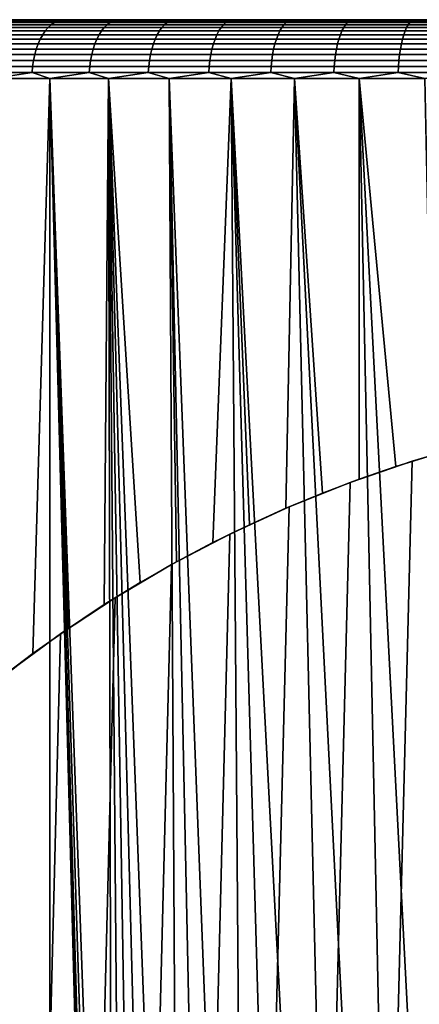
# Model space of a CAD drawing. Header units: metres. Extents: x -244 to 24, y -123 to 0.
# Tile 132 of 146: x -13.26 to -6.46, y -16.74 to 0. Entities that reach past the tile are written whole.
import ezdxf

# ---------------------------------------------------------------- set-up
doc = ezdxf.new("R2010")
doc.units = ezdxf.units.M
doc.layers.add('solid_10_231_103_000', color=7, linetype='CONTINUOUS')

msp = doc.modelspace()

# ---------------------------------------------------------------- linework, layer by layer
at = {"layer": 'solid_10_231_103_000'}
for points in [[(22.472092, 0, -1.120664), (-22.472095, 0, -1.120581), (-22.5, 0)], [(-22.472092, 0, 1.120664), (22.5, 0), (22.472092, 0, -1.120664), (-22.5, 0)], [(22.388384, 0, -2.23806), (-22.388397, 0, -2.237929), (-22.472095, 0, -1.120581), (22.472092, 0, -1.120664)], [(-22.472092, 0, 1.120664), (22.472095, 0, 1.120581), (22.5, 0)], [(-22.388384, 0, 2.23806), (22.388397, 0, 2.237929), (22.472095, 0, 1.120581), (-22.472092, 0, 1.120664)], [(22.248899, 0, -3.35201), (-22.248922, 0, -3.351865), (-22.388397, 0, -2.237929), (22.388384, 0, -2.23806)], [(-22.248899, 0, 3.35201), (22.248922, 0, 3.351865), (22.388397, 0, 2.237929), (-22.388384, 0, 2.23806)], [(22.054171, 0, -4.456761), (-22.054203, 0, -4.456601), (-22.248922, 0, -3.351865), (22.248899, 0, -3.35201)], [(-22.054171, 0, 4.456761), (22.054203, 0, 4.456601), (22.248922, 0, 3.351865), (-22.248899, 0, 3.35201)], [(21.804642, 0, -5.550444), (-21.804688, 0, -5.550268), (-22.054203, 0, -4.456601), (22.054171, 0, -4.456761)], [(-21.804642, 0, 5.550444), (21.804688, 0, 5.550268), (22.054203, 0, 4.456601), (-22.054171, 0, 4.456761)], [(21.500732, 0, -6.630823), (-21.500792, 0, -6.630632), (-21.804688, 0, -5.550268), (21.804642, 0, -5.550444)], [(-21.500732, 0, 6.630823), (21.500792, 0, 6.630632), (21.804688, 0, 5.550268), (-21.804642, 0, 5.550444)], [(21.14356, 0, -7.694097), (-21.143629, 0, -7.693903), (-21.500792, 0, -6.630632), (21.500732, 0, -6.630823)], [(-21.14356, 0, 7.694097), (21.143629, 0, 7.693903), (21.500792, 0, 6.630632), (-21.500732, 0, 6.630823)], [(20.733658, 0, -8.73873), (-20.733736, 0, -8.738544), (-21.143629, 0, -7.693903), (21.14356, 0, -7.694097)], [(-20.733658, 0, 8.73873), (20.733736, 0, 8.738544), (21.143629, 0, 7.693903), (-21.14356, 0, 7.694097)], [(20.272249, 0, -9.761401), (-20.272335, 0, -9.761222), (-20.733736, 0, -8.738544), (20.733658, 0, -8.73873)], [(-20.272249, 0, 9.761401), (20.272335, 0, 9.761222), (20.733736, 0, 8.738544), (-20.733658, 0, 8.73873)], [(19.760582, 0, -10.759602), (-19.760675, 0, -10.759429), (-20.272335, 0, -9.761222), (20.272249, 0, -9.761401)], [(-19.760582, 0, 10.759602), (19.760675, 0, 10.759429), (20.272335, 0, 9.761222), (-20.272249, 0, 9.761401)], [(19.199461, 0, -11.731596), (-19.199562, 0, -11.731429), (-19.760675, 0, -10.759429), (19.760582, 0, -10.759602)], [(-19.199461, 0, 11.731596), (19.199562, 0, 11.731429), (19.760675, 0, 10.759429), (-19.760582, 0, 10.759602)], [(18.590912, 0, -12.673873), (-18.591021, 0, -12.673712), (-19.199562, 0, -11.731429), (19.199461, 0, -11.731596)], [(-18.590912, 0, 12.673873), (18.591021, 0, 12.673712), (19.199562, 0, 11.731429), (-19.199461, 0, 11.731596)], [(17.936037, 0, -13.584866), (-17.936155, 0, -13.584708), (-18.591021, 0, -12.673712), (18.590912, 0, -12.673873)], [(-17.936037, 0, 13.584866), (17.936155, 0, 13.584708), (18.591021, 0, 12.673712), (-18.590912, 0, 12.673873)], [(17.236383, 0, -14.462238), (-17.236509, 0, -14.462088), (-17.936155, 0, -13.584708), (17.936037, 0, -13.584866)], [(-17.236383, 0, 14.462238), (17.236509, 0, 14.462088), (17.936155, 0, 13.584708), (-17.936037, 0, 13.584866)], [(17.236383, 0, -14.462238), (-16.494371, 0, -15.303106), (-17.236509, 0, -14.462088)], [(-17.236383, 0, 14.462238), (16.494371, 0, 15.303106), (17.236509, 0, 14.462088)], [(-17.236383, 0, 14.462238), (-16.494238, 0, 15.30325), (16.494371, 0, 15.303106)], [(16.494238, 0, -15.30325), (-15.710802, 0, -16.106539), (-16.494371, 0, -15.303106)], [(17.236383, 0, -14.462238), (16.494238, 0, -15.30325), (-16.494371, 0, -15.303106)], [(-16.494238, 0, 15.30325), (15.710802, 0, 16.106539), (16.494371, 0, 15.303106)], [(-16.494238, 0, 15.30325), (-15.710662, 0, 16.106676), (15.710802, 0, 16.106539)], [(15.710662, 0, -16.106676), (-14.88844, 0, -16.869598), (-15.710802, 0, -16.106539)], [(16.494238, 0, -15.30325), (15.710662, 0, -16.106676), (-15.710802, 0, -16.106539)], [(-15.710662, 0, 16.106676), (14.88844, 0, 16.869598), (15.710802, 0, 16.106539)], [(-15.710662, 0, 16.106676), (-14.888293, 0, 16.869728), (14.88844, 0, 16.869598)], [(14.888293, 0, -16.869728), (-14.029154, 0, -17.590696), (-14.88844, 0, -16.869598)], [(15.710662, 0, -16.106676), (14.888293, 0, -16.869728), (-14.88844, 0, -16.869598)], [(-14.888293, 0, 16.869728), (14.029154, 0, 17.590696), (14.88844, 0, 16.869598)], [(-14.888293, 0, 16.869728), (-14.029001, 0, 17.590818), (14.029154, 0, 17.590696)], [(14.029001, 0, -17.590818), (-13.134534, 0, -18.268373), (-14.029154, 0, -17.590696)], [(-13.465502, -0.005478, -18.156128), (-14.029154, 0, -17.590696), (-13.134534, 0, -18.268373)], [(14.888293, 0, -16.869728), (14.029001, 0, -17.590818), (-14.029154, 0, -17.590696)], [(-14.029001, 0, 17.590818), (13.134534, 0, 18.268373), (14.029154, 0, 17.590696)], [(-14.029001, 0, 17.590818), (-13.134375, 0, 18.268488), (13.134534, 0, 18.268373)], [(-13.465502, -0.005478, 18.156128), (-13.134375, 0, 18.268488), (-14.029001, 0, 17.590818)], [(-12.558403, -0.005478, -18.794979), (-13.465502, -0.005478, -18.156128), (-13.134534, 0, -18.268373)], [(-13.465502, -0.005478, 18.156128), (-12.558403, -0.005478, 18.794979), (-13.134375, 0, 18.268488)], [(13.134375, 0, -18.268488), (-12.207783, 0, -18.900242), (-13.134534, 0, -18.268373)], [(-12.558403, -0.005478, -18.794979), (-13.134534, 0, -18.268373), (-12.207783, 0, -18.900242)], [(14.029001, 0, -17.590818), (13.134375, 0, -18.268488), (-13.134534, 0, -18.268373)], [(-13.134375, 0, 18.268488), (12.207783, 0, 18.900242), (13.134534, 0, 18.268373)], [(-13.134375, 0, 18.268488), (-12.207619, 0, 18.900349), (12.207783, 0, 18.900242)], [(-12.558403, -0.005478, 18.794979), (-12.207619, 0, 18.900349), (-13.134375, 0, 18.268488)], [(-11.62105, -0.005478, -19.388552), (-12.558403, -0.005478, -18.794979), (-12.207783, 0, -18.900242)], [(-12.558403, -0.005478, 18.794979), (-11.62105, -0.005478, 19.388552), (-12.207619, 0, 18.900349)], [(12.207619, 0, -18.900349), (-11.250356, 0, -19.485367), (-12.207783, 0, -18.900242)], [(-11.62105, -0.005478, -19.388552), (-12.207783, 0, -18.900242), (-11.250356, 0, -19.485367)], [(13.134375, 0, -18.268488), (12.207619, 0, -18.900349), (-12.207783, 0, -18.900242)], [(-12.207619, 0, 18.900349), (11.250356, 0, 19.485367), (12.207783, 0, 18.900242)], [(-12.207619, 0, 18.900349), (-11.250186, 0, 19.485464), (11.250356, 0, 19.485367)], [(-11.62105, -0.005478, 19.388552), (-11.250186, 0, 19.485464), (-12.207619, 0, 18.900349)], [(-10.655701, -0.005478, -19.935415), (-11.62105, -0.005478, -19.388552), (-11.250356, 0, -19.485367)], [(-11.62105, -0.005478, 19.388552), (-10.655701, -0.005478, 19.935415), (-11.250186, 0, 19.485464)], [(11.250186, 0, -19.485464), (-10.264923, 0, -20.021999), (-11.250356, 0, -19.485367)], [(-10.655701, -0.005478, -19.935415), (-11.250356, 0, -19.485367), (-10.264923, 0, -20.021999)], [(12.207619, 0, -18.900349), (11.250186, 0, -19.485464), (-11.250356, 0, -19.485367)], [(-11.250186, 0, 19.485464), (10.264923, 0, 20.021999), (11.250356, 0, 19.485367)], [(-11.250186, 0, 19.485464), (-10.264749, 0, 20.022089), (10.264923, 0, 20.021999)], [(-10.655701, -0.005478, 19.935415), (-10.264749, 0, 20.022089), (-11.250186, 0, 19.485464)], [(-9.664681, -0.005478, -20.434252), (-10.655701, -0.005478, -19.935415), (-10.264923, 0, -20.021999)], [(-10.655701, -0.005478, 19.935415), (-9.664681, -0.005478, 20.434252), (-10.264749, 0, 20.022089)], [(10.264749, 0, -20.022089), (-9.254344, 0, -20.508696), (-10.264923, 0, -20.021999)], [(-9.664681, -0.005478, -20.434252), (-10.264923, 0, -20.021999), (-9.254344, 0, -20.508696)], [(11.250186, 0, -19.485464), (10.264749, 0, -20.022089), (-10.264923, 0, -20.021999)], [(-10.264749, 0, 20.022089), (9.254344, 0, 20.508696), (10.264923, 0, 20.021999)], [(-10.264749, 0, 20.022089), (-9.254166, 0, 20.508776), (9.254344, 0, 20.508696)], [(-9.664681, -0.005478, 20.434252), (-9.254166, 0, 20.508776), (-10.264749, 0, 20.022089)], [(-8.650378, -0.005478, -20.883862), (-9.664681, -0.005478, -20.434252), (-9.254344, 0, -20.508696)], [(-9.664681, -0.005478, 20.434252), (-8.650378, -0.005478, 20.883862), (-9.254166, 0, 20.508776)], [(9.254166, 0, -20.508776), (-8.220157, 0, -20.94466), (-9.254344, 0, -20.508696)], [(-8.650378, -0.005478, -20.883862), (-9.254344, 0, -20.508696), (-8.220157, 0, -20.94466)], [(10.264749, 0, -20.022089), (9.254166, 0, -20.508776), (-9.254344, 0, -20.508696)], [(-9.254166, 0, 20.508776), (8.220157, 0, 20.94466), (9.254344, 0, 20.508696)], [(-9.254166, 0, 20.508776), (-8.219975, 0, 20.944731), (8.220157, 0, 20.94466)], [(-8.650378, -0.005478, 20.883862), (-8.219975, 0, 20.944731), (-9.254166, 0, 20.508776)], [(-7.615236, -0.005478, -21.283159), (-8.650378, -0.005478, -20.883862), (-8.220157, 0, -20.94466)], [(-8.650378, -0.005478, 20.883862), (-7.615236, -0.005478, 21.283159), (-8.219975, 0, 20.944731)], [(8.219975, 0, -20.944731), (-7.166049, 0, -21.328308), (-8.220157, 0, -20.94466)], [(-7.615236, -0.005478, -21.283159), (-8.220157, 0, -20.94466), (-7.166049, 0, -21.328308)], [(9.254166, 0, -20.508776), (8.219975, 0, -20.944731), (-8.220157, 0, -20.94466)], [(-8.219975, 0, 20.944731), (7.166049, 0, 21.328308), (8.220157, 0, 20.94466)], [(-8.219975, 0, 20.944731), (-7.165865, 0, 21.328371), (7.166049, 0, 21.328308)], [(-7.615236, -0.005478, 21.283159), (-7.165865, 0, 21.328371), (-8.219975, 0, 20.944731)], [(-6.561748, -0.005478, -21.631186), (-7.615236, -0.005478, -21.283159), (-7.166049, 0, -21.328308)], [(-7.615236, -0.005478, 21.283159), (-6.561748, -0.005478, 21.631186), (-7.165865, 0, 21.328371)], [(7.165865, 0, -21.328371), (-6.094081, 0, -21.658995), (-7.166049, 0, -21.328308)], [(-6.561748, -0.005478, -21.631186), (-7.166049, 0, -21.328308), (-6.094081, 0, -21.658995)], [(8.219975, 0, -20.944731), (7.165865, 0, -21.328371), (-7.166049, 0, -21.328308)], [(-7.165865, 0, 21.328371), (6.094081, 0, 21.658995), (7.166049, 0, 21.328308)], [(-7.165865, 0, 21.328371), (-6.093895, 0, 21.659048), (6.094081, 0, 21.658995)], [(-6.561748, -0.005478, 21.631186), (-6.093895, 0, 21.659048), (-7.165865, 0, 21.328371)], [(-5.492453, -0.005478, -21.927099), (-6.561748, -0.005478, -21.631186), (-6.094081, 0, -21.658995)], [(-6.561748, -0.005478, 21.631186), (-5.492453, -0.005478, 21.927099), (-6.093895, 0, 21.659048)], [(-12.827122, -0.191291, -19.197144), (-13.75363, -0.191291, -18.544622), (-13.7013, -0.134184, -18.474064), (-12.778316, -0.134184, -19.124104)], [(-13.75363, -0.191291, 18.544622), (-12.827122, -0.191291, 19.197144), (-12.778316, -0.134184, 19.124104), (-13.7013, -0.134184, 18.474064)], [(-12.778316, -0.134184, -19.124104), (-13.7013, -0.134184, -18.474064), (-13.645698, -0.086582, -18.399094), (-12.72646, -0.086582, -19.046494)], [(-13.7013, -0.134184, 18.474064), (-12.778316, -0.134184, 19.124104), (-12.72646, -0.086582, 19.046494), (-13.645698, -0.086582, 18.399094)], [(-12.72646, -0.086582, -19.046494), (-13.645698, -0.086582, -18.399094), (-13.587434, -0.049008, -18.320534), (-12.672122, -0.049008, -18.96517)], [(-13.645698, -0.086582, 18.399094), (-12.72646, -0.086582, 19.046494), (-12.672122, -0.049008, 18.96517), (-13.587434, -0.049008, 18.320534)], [(-12.672122, -0.049008, -18.96517), (-13.587434, -0.049008, -18.320534), (-13.527148, -0.021874, -18.239248), (-12.615896, -0.021874, -18.881023)], [(-13.587434, -0.049008, 18.320534), (-12.672122, -0.049008, 18.96517), (-12.615896, -0.021874, 18.881023), (-13.527148, -0.021874, 18.239248)], [(-12.615896, -0.021874, -18.881023), (-13.527148, -0.021874, -18.239248), (-13.465502, -0.005478, -18.156128), (-12.558403, -0.005478, -18.794979)], [(-13.527148, -0.021874, 18.239248), (-12.615896, -0.021874, 18.881023), (-12.558403, -0.005478, 18.794979), (-13.465502, -0.005478, 18.156128)], [(-11.869712, -0.191291, -19.803417), (-12.827122, -0.191291, -19.197144), (-12.778316, -0.134184, -19.124104), (-11.82455, -0.134184, -19.728069)], [(-12.827122, -0.191291, 19.197144), (-11.869712, -0.191291, 19.803417), (-11.82455, -0.134184, 19.728069), (-12.778316, -0.134184, 19.124104)], [(-11.82455, -0.134184, -19.728069), (-12.778316, -0.134184, -19.124104), (-12.72646, -0.086582, -19.046494), (-11.776564, -0.086582, -19.64801)], [(-12.778316, -0.134184, 19.124104), (-11.82455, -0.134184, 19.728069), (-11.776564, -0.086582, 19.64801), (-12.72646, -0.086582, 19.046494)], [(-11.776564, -0.086582, -19.64801), (-12.72646, -0.086582, -19.046494), (-12.672122, -0.049008, -18.96517), (-11.72628, -0.049008, -19.564117)], [(-12.72646, -0.086582, 19.046494), (-11.776564, -0.086582, 19.64801), (-11.72628, -0.049008, 19.564117), (-12.672122, -0.049008, 18.96517)], [(-11.72628, -0.049008, -19.564117), (-12.672122, -0.049008, -18.96517), (-12.615896, -0.021874, -18.881023), (-11.674253, -0.021874, -19.477314)], [(-12.672122, -0.049008, 18.96517), (-11.72628, -0.049008, 19.564117), (-11.674253, -0.021874, 19.477314), (-12.615896, -0.021874, 18.881023)], [(-11.674253, -0.021874, -19.477314), (-12.615896, -0.021874, -18.881023), (-12.558403, -0.005478, -18.794979), (-11.62105, -0.005478, -19.388552)], [(-12.615896, -0.021874, 18.881023), (-11.674253, -0.021874, 19.477314), (-11.62105, -0.005478, 19.388552), (-12.558403, -0.005478, 18.794979)], [(-10.883706, -0.191291, -20.361982), (-11.869712, -0.191291, -19.803417), (-11.82455, -0.134184, -19.728069), (-10.842296, -0.134184, -20.28451)], [(-11.869712, -0.191291, 19.803417), (-10.883706, -0.191291, 20.361982), (-10.842296, -0.134184, 20.28451), (-11.82455, -0.134184, 19.728069)], [(-10.842296, -0.134184, -20.28451), (-11.82455, -0.134184, -19.728069), (-11.776564, -0.086582, -19.64801), (-10.798296, -0.086582, -20.20219)], [(-11.82455, -0.134184, 19.728069), (-10.842296, -0.134184, 20.28451), (-10.798296, -0.086582, 20.20219), (-11.776564, -0.086582, 19.64801)], [(-10.798296, -0.086582, -20.20219), (-11.776564, -0.086582, -19.64801), (-11.72628, -0.049008, -19.564117), (-10.75219, -0.049008, -20.115932)], [(-11.776564, -0.086582, 19.64801), (-10.798296, -0.086582, 20.20219), (-10.75219, -0.049008, 20.115932), (-11.72628, -0.049008, 19.564117)], [(-10.75219, -0.049008, -20.115932), (-11.72628, -0.049008, -19.564117), (-11.674253, -0.021874, -19.477314), (-10.704484, -0.021874, -20.02668)], [(-11.72628, -0.049008, 19.564117), (-10.75219, -0.049008, 20.115932), (-10.704484, -0.021874, 20.02668), (-11.674253, -0.021874, 19.477314)], [(-10.704484, -0.021874, -20.02668), (-11.674253, -0.021874, -19.477314), (-11.62105, -0.005478, -19.388552), (-10.655701, -0.005478, -19.935415)], [(-11.674253, -0.021874, 19.477314), (-10.704484, -0.021874, 20.02668), (-10.655701, -0.005478, 19.935415), (-11.62105, -0.005478, 19.388552)], [(-9.871481, -0.191291, -20.871494), (-10.883706, -0.191291, -20.361982), (-10.842296, -0.134184, -20.28451), (-9.833922, -0.134184, -20.792082)], [(-10.883706, -0.191291, 20.361982), (-9.871481, -0.191291, 20.871494), (-9.833922, -0.134184, 20.792082), (-10.842296, -0.134184, 20.28451)], [(-9.833922, -0.134184, -20.792082), (-10.842296, -0.134184, -20.28451), (-10.798296, -0.086582, -20.20219), (-9.794015, -0.086582, -20.707705)], [(-10.842296, -0.134184, 20.28451), (-9.833922, -0.134184, 20.792082), (-9.794015, -0.086582, 20.707705), (-10.798296, -0.086582, 20.20219)], [(-9.794015, -0.086582, -20.707705), (-10.798296, -0.086582, -20.20219), (-10.75219, -0.049008, -20.115932), (-9.752196, -0.049008, -20.619287)], [(-10.798296, -0.086582, 20.20219), (-9.794015, -0.086582, 20.707705), (-9.752196, -0.049008, 20.619287), (-10.75219, -0.049008, 20.115932)], [(-9.752196, -0.049008, -20.619287), (-10.75219, -0.049008, -20.115932), (-10.704484, -0.021874, -20.02668), (-9.708927, -0.021874, -20.527802)], [(-10.75219, -0.049008, 20.115932), (-9.752196, -0.049008, 20.619287), (-9.708927, -0.021874, 20.527802), (-10.704484, -0.021874, 20.02668)], [(-9.708927, -0.021874, -20.527802), (-10.704484, -0.021874, -20.02668), (-10.655701, -0.005478, -19.935415), (-9.664681, -0.005478, -20.434252)], [(-10.704484, -0.021874, 20.02668), (-9.708927, -0.021874, 20.527802), (-9.664681, -0.005478, 20.434252), (-10.655701, -0.005478, 19.935415)], [(-8.835475, -0.191291, -21.330723), (-9.871481, -0.191291, -20.871494), (-9.833922, -0.134184, -20.792082), (-8.801858, -0.134184, -21.249565)], [(-9.871481, -0.191291, 20.871494), (-8.835475, -0.191291, 21.330723), (-8.801858, -0.134184, 21.249565), (-9.833922, -0.134184, 20.792082)], [(-8.801858, -0.134184, -21.249565), (-9.833922, -0.134184, -20.792082), (-9.794015, -0.086582, -20.707705), (-8.766138, -0.086582, -21.16333)], [(-9.833922, -0.134184, 20.792082), (-8.801858, -0.134184, 21.249565), (-8.766138, -0.086582, 21.16333), (-9.794015, -0.086582, 20.707705)], [(-8.766138, -0.086582, -21.16333), (-9.794015, -0.086582, -20.707705), (-9.752196, -0.049008, -20.619287), (-8.728709, -0.049008, -21.072968)], [(-9.794015, -0.086582, 20.707705), (-8.766138, -0.086582, 21.16333), (-8.728709, -0.049008, 21.072968), (-9.752196, -0.049008, 20.619287)], [(-8.728709, -0.049008, -21.072968), (-9.752196, -0.049008, -20.619287), (-9.708927, -0.021874, -20.527802), (-8.689981, -0.021874, -20.979469)], [(-9.752196, -0.049008, 20.619287), (-8.728709, -0.049008, 21.072968), (-8.689981, -0.021874, 20.979469), (-9.708927, -0.021874, 20.527802)], [(-8.689981, -0.021874, -20.979469), (-9.708927, -0.021874, -20.527802), (-9.664681, -0.005478, -20.434252), (-8.650378, -0.005478, -20.883862)], [(-9.708927, -0.021874, 20.527802), (-8.689981, -0.021874, 20.979469), (-8.650378, -0.005478, 20.883862), (-9.664681, -0.005478, 20.434252)], [(-7.778183, -0.191291, -21.738565), (-8.835475, -0.191291, -21.330723), (-8.801858, -0.134184, -21.249565), (-7.748589, -0.134184, -21.655855)], [(-8.835475, -0.191291, 21.330723), (-7.778183, -0.191291, 21.738565), (-7.748589, -0.134184, 21.655855), (-8.801858, -0.134184, 21.249565)], [(-7.748589, -0.134184, -21.655855), (-8.801858, -0.134184, -21.249565), (-8.766138, -0.086582, -21.16333), (-7.717144, -0.086582, -21.567972)], [(-8.801858, -0.134184, 21.249565), (-7.748589, -0.134184, 21.655855), (-7.717144, -0.086582, 21.567972), (-8.766138, -0.086582, 21.16333)], [(-7.717144, -0.086582, -21.567972), (-8.766138, -0.086582, -21.16333), (-8.728709, -0.049008, -21.072968), (-7.684194, -0.049008, -21.475882)], [(-8.766138, -0.086582, 21.16333), (-7.717144, -0.086582, 21.567972), (-7.684194, -0.049008, 21.475882), (-8.728709, -0.049008, 21.072968)], [(-7.684194, -0.049008, -21.475882), (-8.728709, -0.049008, -21.072968), (-8.689981, -0.021874, -20.979469), (-7.6501, -0.021874, -21.380596)], [(-8.728709, -0.049008, 21.072968), (-7.684194, -0.049008, 21.475882), (-7.6501, -0.021874, 21.380596), (-8.689981, -0.021874, 20.979469)], [(-7.6501, -0.021874, -21.380596), (-8.689981, -0.021874, -20.979469), (-8.650378, -0.005478, -20.883862), (-7.615236, -0.005478, -21.283159)], [(-8.689981, -0.021874, 20.979469), (-7.6501, -0.021874, 21.380596), (-7.615236, -0.005478, 21.283159), (-8.650378, -0.005478, 20.883862)], [(-6.702153, -0.191291, -22.094038), (-7.778183, -0.191291, -21.738565), (-7.748589, -0.134184, -21.655855), (-6.676653, -0.134184, -22.009975)], [(-7.778183, -0.191291, 21.738565), (-6.702153, -0.191291, 22.094038), (-6.676653, -0.134184, 22.009975), (-7.748589, -0.134184, 21.655855)], [(-6.676653, -0.134184, -22.009975), (-7.748589, -0.134184, -21.655855), (-7.717144, -0.086582, -21.567972), (-6.649558, -0.086582, -21.920654)], [(-7.748589, -0.134184, 21.655855), (-6.676653, -0.134184, 22.009975), (-6.649558, -0.086582, 21.920654), (-7.717144, -0.086582, 21.567972)], [(-6.649558, -0.086582, -21.920654), (-7.717144, -0.086582, -21.567972), (-7.684194, -0.049008, -21.475882), (-6.621166, -0.049008, -21.827059)], [(-7.717144, -0.086582, 21.567972), (-6.649558, -0.086582, 21.920654), (-6.621166, -0.049008, 21.827059), (-7.684194, -0.049008, 21.475882)], [(-6.621166, -0.049008, -21.827059), (-7.684194, -0.049008, -21.475882), (-7.6501, -0.021874, -21.380596), (-6.591789, -0.021874, -21.730215)], [(-7.684194, -0.049008, 21.475882), (-6.621166, -0.049008, 21.827059), (-6.591789, -0.021874, 21.730215), (-7.6501, -0.021874, 21.380596)], [(-6.591789, -0.021874, -21.730215), (-7.6501, -0.021874, -21.380596), (-7.615236, -0.005478, -21.283159), (-6.561748, -0.005478, -21.631186)], [(-7.6501, -0.021874, 21.380596), (-6.591789, -0.021874, 21.730215), (-6.561748, -0.005478, 21.631186), (-7.615236, -0.005478, 21.283159)], [(-5.609977, -0.191291, -22.396284), (-6.702153, -0.191291, -22.094038), (-6.676653, -0.134184, -22.009975), (-5.588632, -0.134184, -22.311071)], [(-6.702153, -0.191291, 22.094038), (-5.609977, -0.191291, 22.396284), (-5.588632, -0.134184, 22.311071), (-6.676653, -0.134184, 22.009975)], [(-5.588632, -0.134184, -22.311071), (-6.676653, -0.134184, -22.009975), (-6.649558, -0.086582, -21.920654), (-5.565953, -0.086582, -22.22053)], [(-6.676653, -0.134184, 22.009975), (-5.588632, -0.134184, 22.311071), (-5.565953, -0.086582, 22.22053), (-6.649558, -0.086582, 21.920654)], [(-5.565953, -0.086582, -22.22053), (-6.649558, -0.086582, -21.920654), (-6.621166, -0.049008, -21.827059), (-5.542187, -0.049008, -22.125652)], [(-6.649558, -0.086582, 21.920654), (-5.565953, -0.086582, 22.22053), (-5.542187, -0.049008, 22.125652), (-6.621166, -0.049008, 21.827059)], [(-5.542187, -0.049008, -22.125652), (-6.621166, -0.049008, -21.827059), (-6.591789, -0.021874, -21.730215), (-5.517597, -0.021874, -22.027483)], [(-6.621166, -0.049008, 21.827059), (-5.542187, -0.049008, 22.125652), (-5.517597, -0.021874, 22.027483), (-6.591789, -0.021874, 21.730215)], [(-5.517597, -0.021874, -22.027483), (-6.591789, -0.021874, -21.730215), (-6.561748, -0.005478, -21.631186), (-5.492453, -0.005478, -21.927099)], [(-6.591789, -0.021874, 21.730215), (-5.517597, -0.021874, 22.027483), (-5.492453, -0.005478, 21.927099), (-6.561748, -0.005478, 21.631186)], [(-12.950069, -0.412893, -19.381149), (-13.885458, -0.412893, -18.722374), (-13.846217, -0.331414, -18.669462), (-12.913472, -0.331414, -19.326376)], [(-13.885458, -0.412893, 18.722374), (-12.950069, -0.412893, 19.381149), (-12.913472, -0.331414, 19.326376), (-13.846217, -0.331414, 18.669462)], [(-12.913472, -0.331414, -19.326376), (-13.846217, -0.331414, -18.669462), (-13.802114, -0.257276, -18.609995), (-12.872338, -0.257276, -19.264816)], [(-13.846217, -0.331414, 18.669462), (-12.913472, -0.331414, 19.326376), (-12.872338, -0.257276, 19.264816), (-13.802114, -0.257276, 18.609995)], [(-12.872338, -0.257276, -19.264816), (-13.802114, -0.257276, -18.609995), (-13.75363, -0.191291, -18.544622), (-12.827122, -0.191291, -19.197144)], [(-13.802114, -0.257276, 18.609995), (-12.872338, -0.257276, 19.264816), (-12.827122, -0.191291, 19.197144), (-13.75363, -0.191291, 18.544622)], [(-11.983482, -0.412893, -19.993233), (-12.950069, -0.412893, -19.381149), (-12.913472, -0.331414, -19.326376), (-11.949616, -0.331414, -19.936731)], [(-12.950069, -0.412893, 19.381149), (-11.983482, -0.412893, 19.993233), (-11.949616, -0.331414, 19.936731), (-12.913472, -0.331414, 19.326376)], [(-11.949616, -0.331414, -19.936731), (-12.913472, -0.331414, -19.326376), (-12.872338, -0.257276, -19.264816), (-11.911553, -0.257276, -19.873226)], [(-12.913472, -0.331414, 19.326376), (-11.949616, -0.331414, 19.936731), (-11.911553, -0.257276, 19.873226), (-12.872338, -0.257276, 19.264816)], [(-11.911553, -0.257276, -19.873226), (-12.872338, -0.257276, -19.264816), (-12.827122, -0.191291, -19.197144), (-11.869712, -0.191291, -19.803417)], [(-12.872338, -0.257276, 19.264816), (-11.911553, -0.257276, 19.873226), (-11.869712, -0.191291, 19.803417), (-12.827122, -0.191291, 19.197144)], [(-10.988027, -0.412893, -20.557152), (-11.983482, -0.412893, -19.993233), (-11.949616, -0.331414, -19.936731), (-10.956974, -0.331414, -20.499056)], [(-11.983482, -0.412893, 19.993233), (-10.988027, -0.412893, 20.557152), (-10.956974, -0.331414, 20.499056), (-11.949616, -0.331414, 19.936731)], [(-10.956974, -0.331414, -20.499056), (-11.949616, -0.331414, -19.936731), (-11.911553, -0.257276, -19.873226), (-10.922072, -0.257276, -20.43376)], [(-11.949616, -0.331414, 19.936731), (-10.956974, -0.331414, 20.499056), (-10.922072, -0.257276, 20.43376), (-11.911553, -0.257276, 19.873226)], [(-10.922072, -0.257276, -20.43376), (-11.911553, -0.257276, -19.873226), (-11.869712, -0.191291, -19.803417), (-10.883706, -0.191291, -20.361982)], [(-11.911553, -0.257276, 19.873226), (-10.922072, -0.257276, 20.43376), (-10.883706, -0.191291, 20.361982), (-11.869712, -0.191291, 19.803417)], [(-9.9661, -0.412893, -21.071547), (-10.988027, -0.412893, -20.557152), (-10.956974, -0.331414, -20.499056), (-9.937935, -0.331414, -21.011997)], [(-10.988027, -0.412893, 20.557152), (-9.9661, -0.412893, 21.071547), (-9.937935, -0.331414, 21.011997), (-10.956974, -0.331414, 20.499056)], [(-9.937935, -0.331414, -21.011997), (-10.956974, -0.331414, -20.499056), (-10.922072, -0.257276, -20.43376), (-9.90628, -0.257276, -20.945068)], [(-10.956974, -0.331414, 20.499056), (-9.937935, -0.331414, 21.011997), (-9.90628, -0.257276, 20.945068), (-10.922072, -0.257276, 20.43376)], [(-9.90628, -0.257276, -20.945068), (-10.922072, -0.257276, -20.43376), (-10.883706, -0.191291, -20.361982), (-9.871481, -0.191291, -20.871494)], [(-10.922072, -0.257276, 20.43376), (-9.90628, -0.257276, 20.945068), (-9.871481, -0.191291, 20.871494), (-10.883706, -0.191291, 20.361982)], [(-8.920163, -0.412893, -21.535179), (-9.9661, -0.412893, -21.071547), (-9.937935, -0.331414, -21.011997), (-8.894954, -0.331414, -21.474319)], [(-9.9661, -0.412893, 21.071547), (-8.920163, -0.412893, 21.535179), (-8.894954, -0.331414, 21.474319), (-9.937935, -0.331414, 21.011997)], [(-8.894954, -0.331414, -21.474319), (-9.937935, -0.331414, -21.011997), (-9.90628, -0.257276, -20.945068), (-8.866621, -0.257276, -21.405916)], [(-9.937935, -0.331414, 21.011997), (-8.894954, -0.331414, 21.474319), (-8.866621, -0.257276, 21.405916), (-9.90628, -0.257276, 20.945068)], [(-8.866621, -0.257276, -21.405916), (-9.90628, -0.257276, -20.945068), (-9.871481, -0.191291, -20.871494), (-8.835475, -0.191291, -21.330723)], [(-9.90628, -0.257276, 20.945068), (-8.866621, -0.257276, 21.405916), (-8.835475, -0.191291, 21.330723), (-9.871481, -0.191291, 20.871494)], [(-7.852737, -0.412893, -21.94693), (-8.920163, -0.412893, -21.535179), (-8.894954, -0.331414, -21.474319), (-7.830545, -0.331414, -21.884907)], [(-8.920163, -0.412893, 21.535179), (-7.852737, -0.412893, 21.94693), (-7.830545, -0.331414, 21.884907), (-8.894954, -0.331414, 21.474319)], [(-7.830545, -0.331414, -21.884907), (-8.894954, -0.331414, -21.474319), (-8.866621, -0.257276, -21.405916), (-7.805602, -0.257276, -21.815197)], [(-8.894954, -0.331414, 21.474319), (-7.830545, -0.331414, 21.884907), (-7.805602, -0.257276, 21.815197), (-8.866621, -0.257276, 21.405916)], [(-7.805602, -0.257276, -21.815197), (-8.866621, -0.257276, -21.405916), (-8.835475, -0.191291, -21.330723), (-7.778183, -0.191291, -21.738565)], [(-8.866621, -0.257276, 21.405916), (-7.805602, -0.257276, 21.815197), (-7.778183, -0.191291, 21.738565), (-8.835475, -0.191291, 21.330723)], [(-6.766393, -0.412893, -22.305809), (-7.852737, -0.412893, -21.94693), (-7.830545, -0.331414, -21.884907), (-6.747271, -0.331414, -22.242771)], [(-7.852737, -0.412893, 21.94693), (-6.766393, -0.412893, 22.305809), (-6.747271, -0.331414, 22.242771), (-7.830545, -0.331414, 21.884907)], [(-6.747271, -0.331414, -22.242771), (-7.830545, -0.331414, -21.884907), (-7.805602, -0.257276, -21.815197), (-6.725779, -0.257276, -22.171923)], [(-7.830545, -0.331414, 21.884907), (-6.747271, -0.331414, 22.242771), (-6.725779, -0.257276, 22.171923), (-7.805602, -0.257276, 21.815197)], [(-6.725779, -0.257276, -22.171923), (-7.805602, -0.257276, -21.815197), (-7.778183, -0.191291, -21.738565), (-6.702153, -0.191291, -22.094038)], [(-7.805602, -0.257276, 21.815197), (-6.725779, -0.257276, 22.171923), (-6.702153, -0.191291, 22.094038), (-7.778183, -0.191291, 21.738565)], [(-5.663749, -0.412893, -22.610952), (-6.766393, -0.412893, -22.305809), (-6.747271, -0.331414, -22.242771), (-5.647743, -0.331414, -22.547052)], [(-6.766393, -0.412893, 22.305809), (-5.663749, -0.412893, 22.610952), (-5.647743, -0.331414, 22.547052), (-6.747271, -0.331414, 22.242771)], [(-5.647743, -0.331414, -22.547052), (-6.747271, -0.331414, -22.242771), (-6.725779, -0.257276, -22.171923), (-5.629753, -0.257276, -22.475233)], [(-6.747271, -0.331414, 22.242771), (-5.647743, -0.331414, 22.547052), (-5.629753, -0.257276, 22.475233), (-6.725779, -0.257276, 22.171923)], [(-5.629753, -0.257276, -22.475233), (-6.725779, -0.257276, -22.171923), (-6.702153, -0.191291, -22.094038), (-5.609977, -0.191291, -22.396284)], [(-6.725779, -0.257276, 22.171923), (-5.629753, -0.257276, 22.475233), (-5.609977, -0.191291, 22.396284), (-6.702153, -0.191291, 22.094038)], [(-13.008105, -0.59422, -19.468006), (-13.947686, -0.59422, -18.806278), (-13.919406, -0.500816, -18.768147), (-12.98173, -0.500816, -19.428532)], [(-13.947686, -0.59422, 18.806278), (-13.008105, -0.59422, 19.468006), (-12.98173, -0.500816, 19.428532), (-13.919406, -0.500816, 18.768147)], [(-12.98173, -0.500816, -19.428532), (-13.919406, -0.500816, -18.768147), (-13.885458, -0.412893, -18.722374), (-12.950069, -0.412893, -19.381149)], [(-13.919406, -0.500816, 18.768147), (-12.98173, -0.500816, 19.428532), (-12.950069, -0.412893, 19.381149), (-13.885458, -0.412893, 18.722374)], [(-12.037187, -0.59422, -20.082832), (-13.008105, -0.59422, -19.468006), (-12.98173, -0.500816, -19.428532), (-12.01278, -0.500816, -20.042112)], [(-13.008105, -0.59422, 19.468006), (-12.037187, -0.59422, 20.082832), (-12.01278, -0.500816, 20.042112), (-12.98173, -0.500816, 19.428532)], [(-12.01278, -0.500816, -20.042112), (-12.98173, -0.500816, -19.428532), (-12.950069, -0.412893, -19.381149), (-11.983482, -0.412893, -19.993233)], [(-12.98173, -0.500816, 19.428532), (-12.01278, -0.500816, 20.042112), (-11.983482, -0.412893, 19.993233), (-12.950069, -0.412893, 19.381149)], [(-11.03727, -0.59422, -20.649279), (-12.037187, -0.59422, -20.082832), (-12.01278, -0.500816, -20.042112), (-11.01489, -0.500816, -20.60741)], [(-12.037187, -0.59422, 20.082832), (-11.03727, -0.59422, 20.649279), (-11.01489, -0.500816, 20.60741), (-12.01278, -0.500816, 20.042112)], [(-11.01489, -0.500816, -20.60741), (-12.01278, -0.500816, -20.042112), (-11.983482, -0.412893, -19.993233), (-10.988027, -0.412893, -20.557152)], [(-12.01278, -0.500816, 20.042112), (-11.01489, -0.500816, 20.60741), (-10.988027, -0.412893, 20.557152), (-11.983482, -0.412893, 19.993233)], [(-10.010762, -0.59422, -21.165979), (-11.03727, -0.59422, -20.649279), (-11.01489, -0.500816, -20.60741), (-9.990464, -0.500816, -21.123062)], [(-11.03727, -0.59422, 20.649279), (-10.010762, -0.59422, 21.165979), (-9.990464, -0.500816, 21.123062), (-11.01489, -0.500816, 20.60741)], [(-9.990464, -0.500816, -21.123062), (-11.01489, -0.500816, -20.60741), (-10.988027, -0.412893, -20.557152), (-9.9661, -0.412893, -21.071547)], [(-11.01489, -0.500816, 20.60741), (-9.990464, -0.500816, 21.123062), (-9.9661, -0.412893, 21.071547), (-10.988027, -0.412893, 20.557152)], [(-8.960138, -0.59422, -21.631689), (-10.010762, -0.59422, -21.165979), (-9.990464, -0.500816, -21.123062), (-8.941971, -0.500816, -21.587828)], [(-10.010762, -0.59422, 21.165979), (-8.960138, -0.59422, 21.631689), (-8.941971, -0.500816, 21.587828), (-9.990464, -0.500816, 21.123062)], [(-8.941971, -0.500816, -21.587828), (-9.990464, -0.500816, -21.123062), (-9.9661, -0.412893, -21.071547), (-8.920163, -0.412893, -21.535179)], [(-9.990464, -0.500816, 21.123062), (-8.941971, -0.500816, 21.587828), (-8.920163, -0.412893, 21.535179), (-9.9661, -0.412893, 21.071547)], [(-7.887929, -0.59422, -22.045286), (-8.960138, -0.59422, -21.631689), (-8.941971, -0.500816, -21.587828), (-7.871935, -0.500816, -22.000586)], [(-8.960138, -0.59422, 21.631689), (-7.887929, -0.59422, 22.045286), (-7.871935, -0.500816, 22.000586), (-8.941971, -0.500816, 21.587828)], [(-7.871935, -0.500816, -22.000586), (-8.941971, -0.500816, -21.587828), (-8.920163, -0.412893, -21.535179), (-7.852737, -0.412893, -21.94693)], [(-8.941971, -0.500816, 21.587828), (-7.871935, -0.500816, 22.000586), (-7.852737, -0.412893, 21.94693), (-8.920163, -0.412893, 21.535179)], [(-6.796717, -0.59422, -22.405773), (-7.887929, -0.59422, -22.045286), (-7.871935, -0.500816, -22.000586), (-6.782936, -0.500816, -22.360342)], [(-7.887929, -0.59422, 22.045286), (-6.796717, -0.59422, 22.405773), (-6.782936, -0.500816, 22.360342), (-7.871935, -0.500816, 22.000586)], [(-6.782936, -0.500816, -22.360342), (-7.871935, -0.500816, -22.000586), (-7.852737, -0.412893, -21.94693), (-6.766393, -0.412893, -22.305809)], [(-7.871935, -0.500816, 22.000586), (-6.782936, -0.500816, 22.360342), (-6.766393, -0.412893, 22.305809), (-7.852737, -0.412893, 21.94693)], [(-5.689131, -0.59422, -22.712284), (-6.796717, -0.59422, -22.405773), (-6.782936, -0.500816, -22.360342), (-5.677596, -0.500816, -22.666231)], [(-6.796717, -0.59422, 22.405773), (-5.689131, -0.59422, 22.712284), (-5.677596, -0.500816, 22.666231), (-6.782936, -0.500816, 22.360342)], [(-5.677596, -0.500816, -22.666231), (-6.782936, -0.500816, -22.360342), (-6.766393, -0.412893, -22.305809), (-5.663749, -0.412893, -22.610952)], [(-6.782936, -0.500816, 22.360342), (-5.677596, -0.500816, 22.666231), (-5.663749, -0.412893, 22.610952), (-6.766393, -0.412893, 22.305809)], [(-13.028906, -0.692079, -19.499136), (-13.96999, -0.692079, -18.836351), (-13.947686, -0.59422, -18.806278), (-13.008105, -0.59422, -19.468006)], [(-13.96999, -0.692079, 18.836351), (-13.028906, -0.692079, 19.499136), (-13.008105, -0.59422, 19.468006), (-13.947686, -0.59422, 18.806278)], [(-12.056436, -0.692079, -20.114946), (-13.028906, -0.692079, -19.499136), (-13.008105, -0.59422, -19.468006), (-12.037187, -0.59422, -20.082832)], [(-13.028906, -0.692079, 19.499136), (-12.056436, -0.692079, 20.114946), (-12.037187, -0.59422, 20.082832), (-13.008105, -0.59422, 19.468006)], [(-11.054919, -0.692079, -20.682299), (-12.056436, -0.692079, -20.114946), (-12.037187, -0.59422, -20.082832), (-11.03727, -0.59422, -20.649279)], [(-12.056436, -0.692079, 20.114946), (-11.054919, -0.692079, 20.682299), (-11.03727, -0.59422, 20.649279), (-12.037187, -0.59422, 20.082832)], [(-10.026771, -0.692079, -21.199825), (-11.054919, -0.692079, -20.682299), (-11.03727, -0.59422, -20.649279), (-10.010762, -0.59422, -21.165979)], [(-11.054919, -0.692079, 20.682299), (-10.026771, -0.692079, 21.199825), (-10.010762, -0.59422, 21.165979), (-11.03727, -0.59422, 20.649279)], [(-8.974466, -0.692079, -21.666279), (-10.026771, -0.692079, -21.199825), (-10.010762, -0.59422, -21.165979), (-8.960138, -0.59422, -21.631689)], [(-10.026771, -0.692079, 21.199825), (-8.974466, -0.692079, 21.666279), (-8.960138, -0.59422, 21.631689), (-10.010762, -0.59422, 21.165979)], [(-7.900543, -0.692079, -22.080538), (-8.974466, -0.692079, -21.666279), (-8.960138, -0.59422, -21.631689), (-7.887929, -0.59422, -22.045286)], [(-8.974466, -0.692079, 21.666279), (-7.900543, -0.692079, 22.080538), (-7.887929, -0.59422, 22.045286), (-8.960138, -0.59422, 21.631689)], [(-6.807586, -0.692079, -22.441603), (-7.900543, -0.692079, -22.080538), (-7.887929, -0.59422, -22.045286), (-6.796717, -0.59422, -22.405773)], [(-7.900543, -0.692079, 22.080538), (-6.807586, -0.692079, 22.441603), (-6.796717, -0.59422, 22.405773), (-7.887929, -0.59422, 22.045286)], [(-5.698228, -0.692079, -22.748602), (-6.807586, -0.692079, -22.441603), (-6.796717, -0.59422, -22.405773), (-5.689131, -0.59422, -22.712284)], [(-6.807586, -0.692079, 22.441603), (-5.698228, -0.692079, 22.748602), (-5.689131, -0.59422, 22.712284), (-6.796717, -0.59422, 22.405773)], [(-13.052936, -0.896826, -19.535099), (-13.995754, -0.896826, -18.87109), (-13.986072, -0.793318, -18.858034), (-13.043904, -0.793318, -19.521584)], [(-13.995754, -0.896826, 18.87109), (-13.052936, -0.896826, 19.535099), (-13.043904, -0.793318, 19.521584), (-13.986072, -0.793318, 18.858034)], [(-13.043904, -0.793318, -19.521584), (-13.986072, -0.793318, -18.858034), (-13.96999, -0.692079, -18.836351), (-13.028906, -0.692079, -19.499136)], [(-13.986072, -0.793318, 18.858034), (-13.043904, -0.793318, 19.521584), (-13.028906, -0.692079, 19.499136), (-13.96999, -0.692079, 18.836351)], [(-12.078671, -0.896826, -20.152044), (-13.052936, -0.896826, -19.535099), (-13.043904, -0.793318, -19.521584), (-12.070314, -0.793318, -20.138102)], [(-13.052936, -0.896826, 19.535099), (-12.078671, -0.896826, 20.152044), (-12.070314, -0.793318, 20.138102), (-13.043904, -0.793318, 19.521584)], [(-12.070314, -0.793318, -20.138102), (-13.043904, -0.793318, -19.521584), (-13.028906, -0.692079, -19.499136), (-12.056436, -0.692079, -20.114946)], [(-13.043904, -0.793318, 19.521584), (-12.070314, -0.793318, 20.138102), (-12.056436, -0.692079, 20.114946), (-13.028906, -0.692079, 19.499136)], [(-11.075308, -0.896826, -20.720444), (-12.078671, -0.896826, -20.152044), (-12.070314, -0.793318, -20.138102), (-11.067645, -0.793318, -20.706108)], [(-12.078671, -0.896826, 20.152044), (-11.075308, -0.896826, 20.720444), (-11.067645, -0.793318, 20.706108), (-12.070314, -0.793318, 20.138102)], [(-11.067645, -0.793318, -20.706108), (-12.070314, -0.793318, -20.138102), (-12.056436, -0.692079, -20.114946), (-11.054919, -0.692079, -20.682299)], [(-12.070314, -0.793318, 20.138102), (-11.067645, -0.793318, 20.706108), (-11.054919, -0.692079, 20.682299), (-12.056436, -0.692079, 20.114946)], [(-10.045263, -0.896826, -21.238924), (-11.075308, -0.896826, -20.720444), (-11.067645, -0.793318, -20.706108), (-10.038313, -0.793318, -21.22423)], [(-11.075308, -0.896826, 20.720444), (-10.045263, -0.896826, 21.238924), (-10.038313, -0.793318, 21.22423), (-11.067645, -0.793318, 20.706108)], [(-10.038313, -0.793318, -21.22423), (-11.067645, -0.793318, -20.706108), (-11.054919, -0.692079, -20.682299), (-10.026771, -0.692079, -21.199825)], [(-11.067645, -0.793318, 20.706108), (-10.038313, -0.793318, 21.22423), (-10.026771, -0.692079, 21.199825), (-11.054919, -0.692079, 20.682299)], [(-8.991018, -0.896826, -21.706238), (-10.045263, -0.896826, -21.238924), (-10.038313, -0.793318, -21.22423), (-8.984797, -0.793318, -21.691221)], [(-10.045263, -0.896826, 21.238924), (-8.991018, -0.896826, 21.706238), (-8.984797, -0.793318, 21.691221), (-10.038313, -0.793318, 21.22423)], [(-8.984797, -0.793318, -21.691221), (-10.038313, -0.793318, -21.22423), (-10.026771, -0.692079, -21.199825), (-8.974466, -0.692079, -21.666279)], [(-10.038313, -0.793318, 21.22423), (-8.984797, -0.793318, 21.691221), (-8.974466, -0.692079, 21.666279), (-10.026771, -0.692079, 21.199825)], [(-7.915113, -0.896826, -22.121262), (-8.991018, -0.896826, -21.706238), (-8.984797, -0.793318, -21.691221), (-7.909637, -0.793318, -22.105955)], [(-8.991018, -0.896826, 21.706238), (-7.915113, -0.896826, 22.121262), (-7.909637, -0.793318, 22.105955), (-8.984797, -0.793318, 21.691221)], [(-7.909637, -0.793318, -22.105955), (-8.984797, -0.793318, -21.691221), (-8.974466, -0.692079, -21.666279), (-7.900543, -0.692079, -22.080538)], [(-8.984797, -0.793318, 21.691221), (-7.909637, -0.793318, 22.105955), (-7.900543, -0.692079, 22.080538), (-8.974466, -0.692079, 21.666279)], [(-6.820141, -0.896826, -22.48299), (-7.915113, -0.896826, -22.121262), (-7.909637, -0.793318, -22.105955), (-6.815422, -0.793318, -22.467436)], [(-7.915113, -0.896826, 22.121262), (-6.820141, -0.896826, 22.48299), (-6.815422, -0.793318, 22.467436), (-7.909637, -0.793318, 22.105955)], [(-6.815422, -0.793318, -22.467436), (-7.909637, -0.793318, -22.105955), (-7.900543, -0.692079, -22.080538), (-6.807586, -0.692079, -22.441603)], [(-7.909637, -0.793318, 22.105955), (-6.815422, -0.793318, 22.467436), (-6.807586, -0.692079, 22.441603), (-7.900543, -0.692079, 22.080538)], [(-5.708737, -0.896826, -22.790558), (-6.820141, -0.896826, -22.48299), (-6.815422, -0.793318, -22.467436), (-5.704788, -0.793318, -22.77479)], [(-6.820141, -0.896826, 22.48299), (-5.708737, -0.896826, 22.790558), (-5.704788, -0.793318, 22.77479), (-6.815422, -0.793318, 22.467436)], [(-5.704788, -0.793318, -22.77479), (-6.815422, -0.793318, -22.467436), (-6.807586, -0.692079, -22.441603), (-5.698228, -0.692079, -22.748602)], [(-6.815422, -0.793318, 22.467436), (-5.704788, -0.793318, 22.77479), (-5.698228, -0.692079, 22.748602), (-6.807586, -0.692079, 22.441603)], [(-13.995754, -0.896826, 18.87109), (-13.717977, -1, 19.080544), (-13.052936, -0.896826, 19.535099)], [(-13.717976, -1, -19.080544), (-13.995754, -0.896826, -18.87109), (-13.052936, -0.896826, -19.535099)], [(-13.717988, -107, 19.080534), (-12.749847, -107, 19.740602), (-12.749837, -1, 19.74061), (-13.717977, -1, 19.080544)], [(-13.052936, -0.896826, 19.535099), (-13.717977, -1, 19.080544), (-12.749837, -1, 19.74061)], [(-12.749836, -1, -19.74061), (-13.717976, -1, -19.080544), (-13.052936, -0.896826, -19.535099)], [(-13.037998, -10.779576, -19.551487), (-13.63747, -11.236821, -19.138166), (-13.717976, -1, -19.080544), (-12.749836, -1, -19.74061)], [(-13.052936, -0.896826, 19.535099), (-12.749837, -1, 19.74061), (-12.078671, -0.896826, 20.152044)], [(-12.749836, -1, -19.74061), (-13.052936, -0.896826, -19.535099), (-12.078671, -0.896826, -20.152044)], [(-13.037998, -10.779576, -19.551487), (-12.749836, -1, -19.74061), (-12.433096, -10.350137, -19.941618)], [(-11.996308, -29.298454, 20.20739), (-12.749837, -1, 19.74061), (-12.749847, -107, 19.740602), (-11.75001, -107, 20.351591)], [(-12.078671, -0.896826, 20.152044), (-12.749837, -1, 19.74061), (-11.749999, -1, 20.351597)], [(-11.694501, -26.30954, 20.383539), (-11.749999, -1, 20.351597), (-12.749837, -1, 19.74061), (-11.816245, -26.907782, 20.313206)], [(-11.906569, -27.505564, 20.260395), (-11.816245, -26.907782, 20.313206), (-12.749837, -1, 19.74061)], [(-11.966483, -28.103683, 20.225065), (-11.906569, -27.505564, 20.260395), (-12.749837, -1, 19.74061)], [(-11.996307, -28.701515, 20.20739), (-11.966483, -28.103683, 20.225065), (-12.749837, -1, 19.74061)], [(-11.996308, -29.298454, 20.20739), (-11.996307, -28.701515, 20.20739), (-12.749837, -1, 19.74061)], [(-11.749998, -1, -20.351599), (-12.749836, -1, -19.74061), (-12.078671, -0.896826, -20.152044)], [(-11.823655, -9.947312, -20.308893), (-12.433096, -10.350137, -19.941618), (-12.749836, -1, -19.74061), (-11.749998, -1, -20.351599)], [(-12.078671, -0.896826, 20.152044), (-11.749999, -1, 20.351597), (-11.075308, -0.896826, 20.720444)], [(-11.749998, -1, -20.351599), (-12.078671, -0.896826, -20.152044), (-11.075308, -0.896826, -20.720444)], [(-11.823655, -9.947312, -20.308893), (-11.749998, -1, -20.351599), (-11.211009, -9.570789, -20.653408)], [(-11.075308, -0.896826, 20.720444), (-11.749999, -1, 20.351597), (-10.72095, -1, 20.911987)], [(-10.586435, -23.349522, 20.980404), (-10.72095, -1, 20.911987), (-11.749999, -1, 20.351597), (-10.877403, -23.932352, 20.831038)], [(-11.132936, -24.521477, 20.695597), (-10.877403, -23.932352, 20.831038), (-11.749999, -1, 20.351597)], [(-11.353807, -25.115137, 20.575253), (-11.132936, -24.521477, 20.695597), (-11.749999, -1, 20.351597)], [(-11.54063, -25.711693, 20.471048), (-11.353807, -25.115137, 20.575253), (-11.749999, -1, 20.351597)], [(-11.694501, -26.30954, 20.383539), (-11.54063, -25.711693, 20.471048), (-11.749999, -1, 20.351597)], [(-10.720948, -1, -20.911989), (-11.749998, -1, -20.351599), (-11.075308, -0.896826, -20.720444)], [(-10.595098, -9.21936, -20.97603), (-11.211009, -9.570789, -20.653408), (-11.749998, -1, -20.351599), (-10.720948, -1, -20.911989)], [(-11.075308, -0.896826, 20.720444), (-10.72095, -1, 20.911987), (-10.045263, -0.896826, 21.238924)], [(-10.720948, -1, -20.911989), (-11.075308, -0.896826, -20.720444), (-10.045263, -0.896826, -21.238924)], [(-10.045263, -0.896826, 21.238924), (-10.72095, -1, 20.911987), (-9.665248, -1, 21.420387)], [(-9.504466, -21.674408, 21.49221), (-9.665248, -1, 21.420387), (-10.72095, -1, 20.911987), (-9.899542, -22.217781, 21.31312)], [(-10.260352, -22.777142, 21.141787), (-9.899542, -22.217781, 21.31312), (-10.72095, -1, 20.911987)], [(-10.586435, -23.349522, 20.980404), (-10.260352, -22.777142, 21.141787), (-10.72095, -1, 20.911987)], [(-9.665246, -1, -21.420387), (-10.720948, -1, -20.911989), (-10.045263, -0.896826, -21.238924)], [(-9.975761, -8.891709, -21.277552), (-10.595098, -9.21936, -20.97603), (-10.720948, -1, -20.911989), (-9.665246, -1, -21.420387)], [(-10.045263, -0.896826, 21.238924), (-9.665248, -1, 21.420387), (-8.991018, -0.896826, 21.706238)], [(-9.665246, -1, -21.420387), (-10.045263, -0.896826, -21.238924), (-8.991018, -0.896826, -21.706238)], [(-9.975761, -8.891709, -21.277552), (-9.665246, -1, -21.420387), (-9.354218, -8.587781, -21.558029)], [(-8.991018, -0.896826, 21.706238), (-9.665248, -1, 21.420387), (-8.585517, -1, 21.875532)], [(-8.139131, -20.18223, 22.045511), (-8.585517, -1, 21.875532), (-9.665248, -1, 21.420387), (-8.622771, -20.654469, 21.860874)], [(-9.078427, -21.152615, 21.675611), (-8.622771, -20.654469, 21.860874), (-9.665248, -1, 21.420387)], [(-9.504466, -21.674408, 21.49221), (-9.078427, -21.152615, 21.675611), (-9.665248, -1, 21.420387)], [(-8.585516, -1, -21.875532), (-9.665246, -1, -21.420387), (-8.991018, -0.896826, -21.706238)], [(-8.731418, -8.306825, -21.817707), (-9.354218, -8.587781, -21.558029), (-9.665246, -1, -21.420387), (-8.585516, -1, -21.875532)], [(-8.991018, -0.896826, 21.706238), (-8.585517, -1, 21.875532), (-7.915113, -0.896826, 22.121262)], [(-8.585516, -1, -21.875532), (-8.991018, -0.896826, -21.706238), (-7.915113, -0.896826, -22.121262)], [(-8.731418, -8.306825, -21.817707), (-8.585516, -1, -21.875532), (-8.108008, -8.048659, -22.056976)], [(-7.915113, -0.896826, 22.121262), (-8.585517, -1, 21.875532), (-7.484441, -1, 22.276291)], [(-7.103666, -19.328468, 22.400623), (-7.484441, -1, 22.276291), (-8.585517, -1, 21.875532), (-7.632, -19.739758, 22.22617)], [(-8.139131, -20.18223, 22.045511), (-7.632, -19.739758, 22.22617), (-8.585517, -1, 21.875532)], [(-7.484439, -1, -22.276291), (-8.585516, -1, -21.875532), (-7.915113, -0.896826, -22.121262)], [(-7.484918, -7.812317, -22.276131), (-8.108008, -8.048659, -22.056976), (-8.585516, -1, -21.875532), (-7.484439, -1, -22.276291)], [(-7.915113, -0.896826, 22.121262), (-7.484441, -1, 22.276291), (-6.820141, -0.896826, 22.48299)], [(-7.484439, -1, -22.276291), (-7.915113, -0.896826, -22.121262), (-6.820141, -0.896826, -22.48299)], [(-7.484918, -7.812317, -22.276131), (-7.484439, -1, -22.276291), (-6.862364, -7.597685, -22.475719)], [(-6.820141, -0.896826, 22.48299), (-7.484441, -1, 22.276291), (-6.364756, -1, 22.621668)], [(-5.996137, -18.605459, 22.722155), (-6.364756, -1, 22.621668), (-7.484441, -1, 22.276291), (-6.557379, -18.950153, 22.566586)], [(-7.103666, -19.328468, 22.400623), (-6.557379, -18.950153, 22.566586), (-7.484441, -1, 22.276291)], [(-6.364755, -1, -22.621668), (-7.484439, -1, -22.276291), (-6.820141, -0.896826, -22.48299)], [(-6.238295, -7.402947, -22.656868), (-6.862364, -7.597685, -22.475719), (-7.484439, -1, -22.276291), (-6.364755, -1, -22.621668)], [(-6.820141, -0.896826, 22.48299), (-6.364756, -1, 22.621668), (-5.708737, -0.896826, 22.790558)], [(-6.364755, -1, -22.621668), (-6.820141, -0.896826, -22.48299), (-5.708737, -0.896826, -22.790558)], [(-6.585739, -49.491138, -100), (-5.514266, -7.202288, -100), (-4.428752, -6.950395, -100), (-5.514266, -49.79771, -100)], [(-4.98867, -7.07302, -22.96439), (-5.514266, -7.202288, -100), (-6.585739, -7.508861, -100), (-5.613567, -7.228279, -22.819681)], [(-7.640936, -49.130447, -100), (-6.585739, -7.508861, -100), (-5.514266, -7.202288, -100), (-6.585739, -49.491138, -100)], [(-6.238295, -7.402947, -22.656868), (-5.613567, -7.228279, -22.819681), (-6.585739, -7.508861, -100)], [(-8.67577, -48.717091, -100), (-7.640936, -7.869552, -100), (-6.585739, -7.508861, -100), (-7.640936, -49.130447, -100)], [(-6.238295, -7.402947, -22.656868), (-6.585739, -7.508861, -100), (-7.640936, -7.869552, -100), (-6.862364, -7.597685, -22.475719)], [(-7.484918, -7.812317, -22.276131), (-6.862364, -7.597685, -22.475719), (-7.640936, -7.869552, -100)], [(-7.484918, -7.812317, -22.276131), (-7.640936, -7.869552, -100), (-8.67577, -8.282908, -100), (-8.108008, -8.048659, -22.056976)], [(-9.688375, -48.251839, -100), (-8.67577, -8.282908, -100), (-7.640936, -7.869552, -100), (-8.67577, -48.717091, -100)], [(-8.108008, -8.048659, -22.056976), (-8.67577, -8.282908, -100), (-9.688375, -8.74816, -100), (-8.731418, -8.306825, -21.817707)], [(-10.67689, -47.73547, -100), (-9.688375, -8.74816, -100), (-8.67577, -8.282908, -100), (-9.688375, -48.251839, -100)], [(-9.354218, -8.587781, -21.558029), (-8.731418, -8.306825, -21.817707), (-9.688375, -8.74816, -100)], [(-9.354218, -8.587781, -21.558029), (-9.688375, -8.74816, -100), (-10.67689, -9.264529, -100), (-9.975761, -8.891709, -21.277552)], [(-11.637176, -47.170189, -100), (-10.67689, -9.264529, -100), (-9.688375, -8.74816, -100), (-10.67689, -47.73547, -100)], [(-10.595098, -9.21936, -20.97603), (-9.975761, -8.891709, -21.277552), (-10.67689, -9.264529, -100)], [(-12.567601, -46.556995, -100), (-11.637176, -9.82981, -100), (-10.67689, -9.264529, -100), (-11.637176, -47.170189, -100)], [(-10.595098, -9.21936, -20.97603), (-10.67689, -9.264529, -100), (-11.637176, -9.82981, -100), (-11.211009, -9.570789, -20.653408)], [(-11.211009, -9.570789, -20.653408), (-11.637176, -9.82981, -100), (-12.567601, -10.443006, -100), (-11.823655, -9.947312, -20.308893)], [(-13.466587, -45.896851, -100), (-12.567601, -10.443006, -100), (-11.637176, -9.82981, -100), (-12.567601, -46.556995, -100)], [(-12.433096, -10.350137, -19.941618), (-11.823655, -9.947312, -20.308893), (-12.567601, -10.443006, -100)], [(-12.433096, -10.350137, -19.941618), (-12.567601, -10.443006, -100), (-13.466587, -11.103148, -100), (-13.037998, -10.779576, -19.551487)], [(-14.330184, -45.192684, -100), (-13.466587, -11.103148, -100), (-12.567601, -10.443006, -100), (-13.466587, -45.896851, -100)], [(-13.037998, -10.779576, -19.551487), (-13.466587, -11.103148, -100), (-14.330184, -11.807316, -100), (-13.63747, -11.236821, -19.138166)]]:
    msp.add_3dface(points, dxfattribs=at)

doc.saveas('drawing.dxf')
